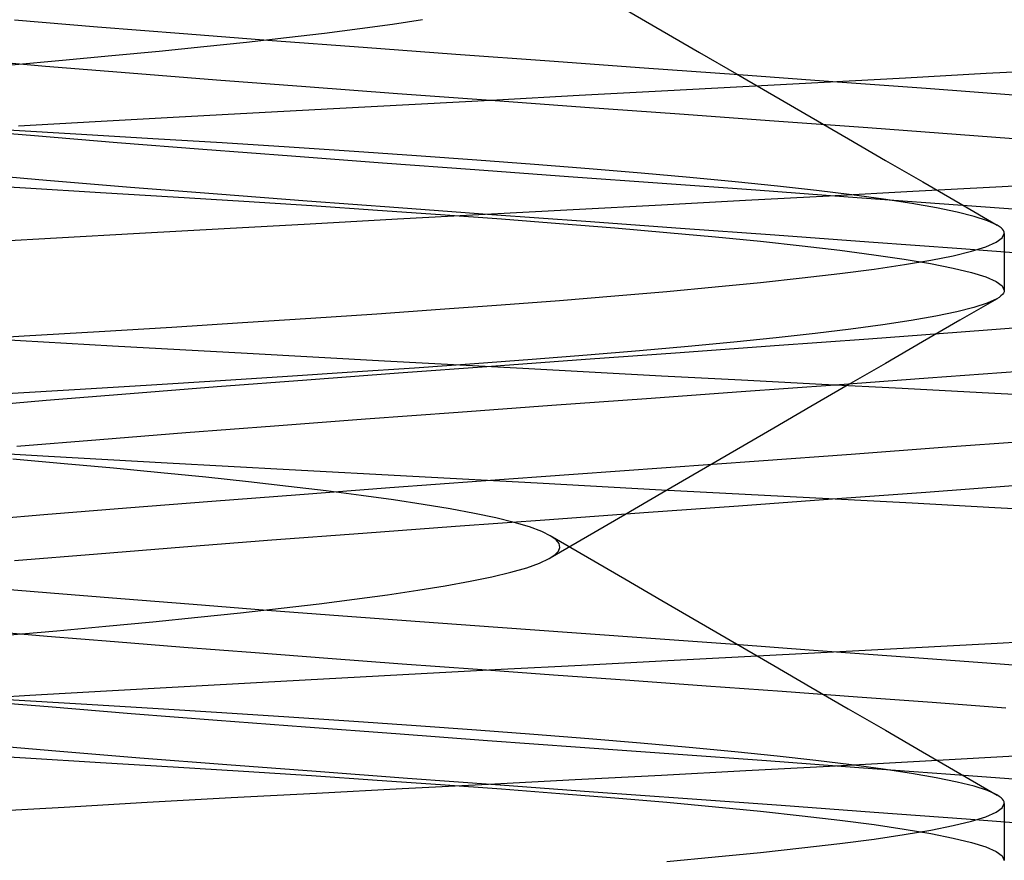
# Model space of a CAD drawing. Header units: millimetres. Extents: x 0 to 93, y -50 to 1.2.
# Tile 113 of 137: x 85.037 to 85.9, y -4.25 to -3.513. Entities that reach past the tile are written whole.
import ezdxf

# ---------------------------------------------------------------- set-up
doc = ezdxf.new("R2010")
doc.units = ezdxf.units.MM
doc.layers.add('MAIN-2', color=7, linetype='Continuous')

msp = doc.modelspace()

# ---------------------------------------------------------------- linework, layer by layer
at = {"layer": 'MAIN-2'}
for p, q in [((85.56773, -3.50322), (85.60041, -3.52221)), ((85.0326, -3.5127), (85.10519, -3.51871)), ((85.0326, -3.5127), (85.10519, -3.51871)), ((85.36398, -3.51639), (85.39039, -3.51239)), ((85.10519, -3.51871), (85.18056, -3.52471)), ((85.10519, -3.51871), (85.18056, -3.52471)), ((85.30429, -3.52433), (85.33526, -3.52037)), ((85.33526, -3.52037), (85.36398, -3.51639)), ((85.60041, -3.52221), (85.63309, -3.5412)), ((85.18056, -3.52471), (85.25835, -3.53072)), ((85.18056, -3.52471), (85.25835, -3.53072)), ((85.23586, -3.53222), (85.27113, -3.52827)), ((85.25835, -3.53072), (85.33811, -3.53672)), ((85.25835, -3.53072), (85.33811, -3.53672)), ((85.27113, -3.52827), (85.30429, -3.52433)), ((85.11788, -3.54409), (85.15919, -3.54013)), ((85.15919, -3.54013), (85.19853, -3.53617)), ((85.19853, -3.53617), (85.23586, -3.53222)), ((85.33811, -3.53672), (85.41941, -3.54273)), ((85.33811, -3.53672), (85.41941, -3.54273)), ((84.98895, -3.54722), (85.05958, -3.55322)), ((84.98895, -3.54722), (85.05958, -3.55322)), ((85.02972, -3.55206), (85.07469, -3.54807)), ((85.07469, -3.54807), (85.11788, -3.54409)), ((85.41941, -3.54273), (85.50175, -3.54874)), ((85.41941, -3.54273), (85.50175, -3.54874)), ((85.50175, -3.54874), (85.58466, -3.55474)), ((85.50175, -3.54874), (85.58466, -3.55474)), ((85.63309, -3.5412), (85.66577, -3.56017)), ((85.05958, -3.55322), (85.13323, -3.55923)), ((85.05958, -3.55322), (85.13323, -3.55923)), ((85.58466, -3.55474), (85.66766, -3.56075)), ((85.58466, -3.55474), (85.66766, -3.56075)), ((85.88461, -3.55959), (85.95492, -3.55582)), ((85.88461, -3.55959), (85.95492, -3.55582)), ((85.13323, -3.55923), (85.20953, -3.56523)), ((85.13323, -3.55923), (85.20953, -3.56523)), ((85.20953, -3.56523), (85.28807, -3.57123)), ((85.20953, -3.56523), (85.28807, -3.57123)), ((85.66577, -3.56017), (85.69846, -3.57915)), ((85.66766, -3.56075), (85.75026, -3.56675)), ((85.66766, -3.56075), (85.75026, -3.56675)), ((85.74263, -3.56728), (85.81377, -3.56341)), ((85.74263, -3.56728), (85.81377, -3.56341)), ((85.81377, -3.56341), (85.88461, -3.55959)), ((85.81377, -3.56341), (85.88461, -3.55959)), ((85.28807, -3.57123), (85.36844, -3.57724)), ((85.28807, -3.57123), (85.36844, -3.57724)), ((85.6, -3.57501), (85.67132, -3.57115)), ((85.6, -3.57501), (85.67132, -3.57115)), ((85.67132, -3.57115), (85.74263, -3.56728)), ((85.67132, -3.57115), (85.74263, -3.56728)), ((85.75026, -3.56675), (85.83199, -3.57276)), ((85.75026, -3.56675), (85.83199, -3.57276)), ((85.83199, -3.57276), (85.91236, -3.57876)), ((85.83199, -3.57276), (85.91236, -3.57876)), ((85.36844, -3.57724), (85.45015, -3.58324)), ((85.36844, -3.57724), (85.45015, -3.58324)), ((85.38375, -3.58661), (85.45558, -3.58277)), ((85.38375, -3.58661), (85.45558, -3.58277)), ((85.45015, -3.58324), (85.53272, -3.58924)), ((85.45015, -3.58324), (85.53272, -3.58924)), ((85.45558, -3.58277), (85.52769, -3.5789)), ((85.45558, -3.58277), (85.52769, -3.5789)), ((85.52769, -3.5789), (85.6, -3.57501)), ((85.52769, -3.5789), (85.6, -3.57501)), ((85.69846, -3.57915), (85.73112, -3.59811)), ((85.24154, -3.59424), (85.31233, -3.59044)), ((85.24154, -3.59424), (85.31233, -3.59044)), ((85.31233, -3.59044), (85.38375, -3.58661)), ((85.31233, -3.59044), (85.38375, -3.58661)), ((85.53272, -3.58924), (85.61568, -3.59525)), ((85.53272, -3.58924), (85.61568, -3.59525)), ((85.10311, -3.6018), (85.17169, -3.59803)), ((85.10311, -3.6018), (85.17169, -3.59803)), ((85.17169, -3.59803), (85.24154, -3.59424)), ((85.17169, -3.59803), (85.24154, -3.59424)), ((85.61568, -3.59525), (85.69855, -3.60125)), ((85.61568, -3.59525), (85.69855, -3.60125)), ((85.73112, -3.59811), (85.76379, -3.61707)), ((84.98073, -3.60833), (85.04998, -3.61425)), ((84.98073, -3.60833), (85.04998, -3.61425)), ((85.09123, -3.61313), (85.0268, -3.60932)), ((85.03606, -3.60557), (85.10311, -3.6018)), ((85.03606, -3.60557), (85.10311, -3.6018)), ((85.69855, -3.60125), (85.78085, -3.60725)), ((85.69855, -3.60125), (85.78085, -3.60725)), ((85.78085, -3.60725), (85.8621, -3.61325)), ((85.78085, -3.60725), (85.8621, -3.61325)), ((85.04998, -3.61425), (85.12241, -3.62018)), ((85.04998, -3.61425), (85.12241, -3.62018)), ((85.15391, -3.61692), (85.09123, -3.61313)), ((85.21467, -3.6207), (85.15391, -3.61692)), ((85.76379, -3.61707), (85.79639, -3.63599)), ((85.8621, -3.61325), (85.94181, -3.61926)), ((85.8621, -3.61325), (85.94181, -3.61926)), ((85.12241, -3.62018), (85.19765, -3.62612)), ((85.12241, -3.62018), (85.19765, -3.62612)), ((85.19765, -3.62612), (85.27538, -3.63209)), ((85.19765, -3.62612), (85.27538, -3.63209)), ((85.27346, -3.62447), (85.21467, -3.6207)), ((85.33028, -3.62824), (85.27346, -3.62447)), ((85.27538, -3.63209), (85.35511, -3.63807)), ((85.27538, -3.63209), (85.35511, -3.63807)), ((85.3851, -3.63202), (85.33028, -3.62824)), ((85.43785, -3.63581), (85.3851, -3.63202)), ((85.35511, -3.63807), (85.43629, -3.64405)), ((85.35511, -3.63807), (85.43629, -3.64405)), ((85.48837, -3.63961), (85.43785, -3.63581)), ((85.53644, -3.64341), (85.48837, -3.63961)), ((85.5819, -3.64721), (85.53644, -3.64341)), ((85.79639, -3.63599), (85.82902, -3.65491)), ((84.98967, -3.64731), (85.06038, -3.65331)), ((84.98967, -3.64731), (85.06038, -3.65331)), ((85.43629, -3.64405), (85.51829, -3.65002)), ((85.43629, -3.64405), (85.51829, -3.65002)), ((85.51829, -3.65002), (85.60053, -3.65598)), ((85.51829, -3.65002), (85.60053, -3.65598)), ((85.62464, -3.651), (85.5819, -3.64721)), ((85.66457, -3.6548), (85.62464, -3.651)), ((84.9747, -3.65621), (85.04207, -3.66012)), ((85.04207, -3.66012), (85.10777, -3.66403)), ((85.06038, -3.65331), (85.13411, -3.65932)), ((85.06038, -3.65331), (85.13411, -3.65932)), ((85.13411, -3.65932), (85.21045, -3.66532)), ((85.13411, -3.65932), (85.21045, -3.66532)), ((85.60053, -3.65598), (85.68245, -3.66191)), ((85.60053, -3.65598), (85.68245, -3.66191)), ((85.70161, -3.65859), (85.66457, -3.6548)), ((85.73567, -3.66238), (85.70161, -3.65859)), ((85.82027, -3.66311), (85.89316, -3.65923)), ((85.82027, -3.66311), (85.89316, -3.65923)), ((85.82902, -3.65491), (85.86165, -3.67383)), ((85.89316, -3.65923), (85.96545, -3.65538)), ((85.89316, -3.65923), (85.96545, -3.65538)), ((85.10777, -3.66403), (85.17163, -3.66792)), ((85.17163, -3.66792), (85.23344, -3.6718)), ((85.21045, -3.66532), (85.28898, -3.67132)), ((85.21045, -3.66532), (85.28898, -3.67132)), ((85.67352, -3.67097), (85.747, -3.66703)), ((85.67352, -3.67097), (85.747, -3.66703)), ((85.68245, -3.66191), (85.76359, -3.66781)), ((85.68245, -3.66191), (85.76359, -3.66781)), ((85.7667, -3.66617), (85.73567, -3.66238)), ((85.747, -3.66703), (85.82027, -3.66311)), ((85.747, -3.66703), (85.82027, -3.66311)), ((85.76359, -3.66781), (85.84363, -3.6737)), ((85.76359, -3.66781), (85.84363, -3.6737)), ((85.79463, -3.66996), (85.7667, -3.66617)), ((85.23344, -3.6718), (85.29313, -3.67568)), ((85.28898, -3.67132), (85.36929, -3.67732)), ((85.28898, -3.67132), (85.36929, -3.67732)), ((85.29313, -3.67568), (85.35071, -3.67955)), ((85.36929, -3.67732), (85.45096, -3.68332)), ((85.36929, -3.67732), (85.45096, -3.68332)), ((85.52245, -3.67908), (85.6, -3.67492)), ((85.52245, -3.67908), (85.6, -3.67492)), ((85.6, -3.67492), (85.67352, -3.67097)), ((85.6, -3.67492), (85.67352, -3.67097)), ((85.8194, -3.67375), (85.79463, -3.66996)), ((85.84095, -3.67754), (85.8194, -3.67375)), ((85.85924, -3.68133), (85.84095, -3.67754)), ((85.84363, -3.6737), (85.92225, -3.67959)), ((85.84363, -3.6737), (85.92225, -3.67959)), ((85.86165, -3.67383), (85.89428, -3.69276)), ((85.35071, -3.67955), (85.40617, -3.68343)), ((85.36821, -3.68736), (85.44514, -3.68322)), ((85.36821, -3.68736), (85.44514, -3.68322)), ((85.40617, -3.68343), (85.4595, -3.68734)), ((85.44514, -3.68322), (85.52245, -3.67908)), ((85.44514, -3.68322), (85.52245, -3.67908)), ((85.45096, -3.68332), (85.5335, -3.68933)), ((85.45096, -3.68332), (85.5335, -3.68933)), ((85.87421, -3.68512), (85.85924, -3.68133)), ((85.88586, -3.68891), (85.87421, -3.68512)), ((85.14214, -3.69976), (85.21642, -3.69565)), ((85.14214, -3.69976), (85.21642, -3.69565)), ((85.21642, -3.69565), (85.29188, -3.69151)), ((85.21642, -3.69565), (85.29188, -3.69151)), ((85.29188, -3.69151), (85.36821, -3.68736)), ((85.29188, -3.69151), (85.36821, -3.68736)), ((85.4595, -3.68734), (85.5105, -3.69125)), ((85.5105, -3.69125), (85.55893, -3.69518)), ((85.5335, -3.68933), (85.61643, -3.69533)), ((85.5335, -3.68933), (85.61643, -3.69533)), ((85.55893, -3.69518), (85.60456, -3.69911)), ((85.61643, -3.69533), (85.69929, -3.70133)), ((85.61643, -3.69533), (85.69929, -3.70133)), ((85.89413, -3.6927), (85.88586, -3.68891)), ((85.89607, -3.69392), (85.89413, -3.6927)), ((85.89767, -3.69515), (85.89607, -3.69392)), ((85.8989, -3.69637), (85.89767, -3.69515)), ((84.99838, -3.70778), (85.06939, -3.70379)), ((84.99838, -3.70778), (85.06939, -3.70379)), ((85.06939, -3.70379), (85.14214, -3.69976)), ((85.06939, -3.70379), (85.14214, -3.69976)), ((85.60456, -3.69911), (85.6472, -3.70303)), ((85.6472, -3.70303), (85.68675, -3.70695)), ((85.69929, -3.70133), (85.78158, -3.70733)), ((85.69929, -3.70133), (85.78158, -3.70733)), ((85.8933, -3.70784), (85.8987, -3.70394)), ((85.8987, -3.70394), (85.9005, -3.70004)), ((85.89979, -3.69759), (85.8989, -3.69637)), ((85.90032, -3.69882), (85.89979, -3.69759)), ((85.9005, -3.70004), (85.90032, -3.69882)), ((85.9005, -3.70004), (85.9005, -3.74996)), ((85.68675, -3.70695), (85.72315, -3.71087)), ((85.72315, -3.71087), (85.75632, -3.71478)), ((85.78158, -3.70733), (85.86284, -3.71333)), ((85.78158, -3.70733), (85.86284, -3.71333)), ((85.87173, -3.71565), (85.8843, -3.71175)), ((85.8843, -3.71175), (85.8933, -3.70784)), ((85.75632, -3.71478), (85.7862, -3.71869)), ((85.7862, -3.71869), (85.81274, -3.7226)), ((85.83595, -3.72347), (85.8556, -3.71956)), ((85.8556, -3.71956), (85.87173, -3.71565)), ((85.86284, -3.71333), (85.94257, -3.71934)), ((85.86284, -3.71333), (85.94257, -3.71934)), ((85.78627, -3.7313), (85.81283, -3.72738)), ((85.81274, -3.7226), (85.83587, -3.72651)), ((85.81283, -3.72738), (85.83595, -3.72347)), ((85.83587, -3.72651), (85.85554, -3.73042)), ((85.72311, -3.73913), (85.75634, -3.73521)), ((85.75634, -3.73521), (85.78627, -3.7313)), ((85.85554, -3.73042), (85.8717, -3.73434)), ((85.8717, -3.73434), (85.88431, -3.73826)), ((85.88431, -3.73826), (85.89333, -3.74218)), ((85.60442, -3.7509), (85.64706, -3.74697)), ((85.64706, -3.74697), (85.68665, -3.74305)), ((85.68665, -3.74305), (85.72311, -3.73913)), ((85.89333, -3.74218), (85.89873, -3.74609)), ((85.89873, -3.74609), (85.90051, -3.75)), ((85.51043, -3.75875), (85.55885, -3.75482)), ((85.55885, -3.75482), (85.60442, -3.7509)), ((85.89758, -3.75493), (85.89594, -3.75616)), ((85.89884, -3.75369), (85.89758, -3.75493)), ((85.89976, -3.75246), (85.89884, -3.75369)), ((85.90031, -3.75123), (85.89976, -3.75246)), ((85.90051, -3.75), (85.90031, -3.75123)), ((85.40585, -3.76659), (85.45937, -3.76267)), ((85.45937, -3.76267), (85.51043, -3.75875)), ((85.89416, -3.75729), (85.86151, -3.77622)), ((85.88559, -3.76118), (85.87386, -3.76498)), ((85.89396, -3.75739), (85.88559, -3.76118)), ((85.89594, -3.75616), (85.89396, -3.75739)), ((85.29227, -3.77438), (85.35011, -3.77049)), ((85.35011, -3.77049), (85.40585, -3.76659)), ((85.8404, -3.77256), (85.81873, -3.77635)), ((85.85879, -3.76877), (85.8404, -3.77256)), ((85.87386, -3.76498), (85.85879, -3.76877)), ((85.17048, -3.78215), (85.23239, -3.77826)), ((85.23239, -3.77826), (85.29227, -3.77438)), ((85.79385, -3.78014), (85.76582, -3.78393)), ((85.81873, -3.77635), (85.79385, -3.78014)), ((85.86151, -3.77622), (85.82887, -3.79515)), ((85.94241, -3.78066), (85.86265, -3.78667)), ((85.94241, -3.78066), (85.86265, -3.78667)), ((84.97343, -3.79385), (85.04081, -3.78994)), ((85.04081, -3.78994), (85.10657, -3.78604)), ((85.10657, -3.78604), (85.17048, -3.78215)), ((85.7347, -3.78772), (85.70055, -3.79152)), ((85.76582, -3.78393), (85.7347, -3.78772)), ((85.86265, -3.78667), (85.78138, -3.79267)), ((85.86265, -3.78667), (85.78138, -3.79267)), ((85.11836, -3.79881), (85.00358, -3.79234)), ((85.11836, -3.79881), (85.00358, -3.79234)), ((85.23655, -3.80541), (85.11836, -3.79881)), ((85.23655, -3.80541), (85.11836, -3.79881)), ((85.62337, -3.79911), (85.58043, -3.80291)), ((85.69908, -3.79867), (85.61623, -3.80467)), ((85.69908, -3.79867), (85.61623, -3.80467)), ((85.66343, -3.79531), (85.62337, -3.79911)), ((85.70055, -3.79152), (85.66343, -3.79531)), ((85.78138, -3.79267), (85.69908, -3.79867)), ((85.78138, -3.79267), (85.69908, -3.79867)), ((85.82887, -3.79515), (85.79624, -3.81408)), ((85.35694, -3.81206), (85.23655, -3.80541)), ((85.35694, -3.81206), (85.23655, -3.80541)), ((85.53472, -3.80672), (85.48647, -3.81053)), ((85.61623, -3.80467), (85.53332, -3.81067)), ((85.61623, -3.80467), (85.53332, -3.81067)), ((85.58043, -3.80291), (85.53472, -3.80672)), ((85.47833, -3.81867), (85.35694, -3.81206)), ((85.47833, -3.81867), (85.35694, -3.81206)), ((85.43589, -3.81433), (85.38321, -3.81811)), ((85.48647, -3.81053), (85.43589, -3.81433)), ((85.53332, -3.81067), (85.45079, -3.81667)), ((85.53332, -3.81067), (85.45079, -3.81667)), ((85.79624, -3.81408), (85.76361, -3.83301)), ((85.32854, -3.82188), (85.27187, -3.82563)), ((85.36915, -3.82268), (85.28884, -3.82868)), ((85.36915, -3.82268), (85.28884, -3.82868)), ((85.38321, -3.81811), (85.32854, -3.82188)), ((85.45079, -3.81667), (85.36915, -3.82268)), ((85.45079, -3.81667), (85.36915, -3.82268)), ((85.59999, -3.82516), (85.47833, -3.81867)), ((85.59999, -3.82516), (85.47833, -3.81867)), ((85.67008, -3.82884), (85.59999, -3.82516)), ((85.67008, -3.82884), (85.59999, -3.82516)), ((85.91423, -3.82106), (85.83385, -3.82706)), ((85.91423, -3.82106), (85.83385, -3.82706)), ((85.15254, -3.83316), (85.08999, -3.83695)), ((85.2132, -3.82939), (85.15254, -3.83316)), ((85.28884, -3.82868), (85.2103, -3.83468)), ((85.28884, -3.82868), (85.2103, -3.83468)), ((85.27187, -3.82563), (85.2132, -3.82939)), ((85.75215, -3.83307), (85.66959, -3.83907)), ((85.75215, -3.83307), (85.66959, -3.83907)), ((85.74039, -3.83251), (85.67008, -3.82884)), ((85.74039, -3.83251), (85.67008, -3.82884)), ((85.76361, -3.83301), (85.73095, -3.85197)), ((85.81078, -3.83619), (85.74039, -3.83251)), ((85.81078, -3.83619), (85.74039, -3.83251)), ((85.83385, -3.82706), (85.75215, -3.83307)), ((85.83385, -3.82706), (85.75215, -3.83307)), ((85.08999, -3.83695), (85.02573, -3.84074)), ((85.13394, -3.84069), (85.06019, -3.84669)), ((85.13394, -3.84069), (85.06019, -3.84669)), ((85.2103, -3.83468), (85.13394, -3.84069)), ((85.2103, -3.83468), (85.13394, -3.84069)), ((85.66959, -3.83907), (85.58664, -3.84508)), ((85.66959, -3.83907), (85.58664, -3.84508)), ((85.88113, -3.83991), (85.81078, -3.83619)), ((85.88113, -3.83991), (85.81078, -3.83619)), ((85.95123, -3.84366), (85.88113, -3.83991)), ((85.95123, -3.84366), (85.88113, -3.83991)), ((85.06019, -3.84669), (84.98946, -3.85269)), ((85.06019, -3.84669), (84.98946, -3.85269)), ((85.50378, -3.85108), (85.4215, -3.85708)), ((85.50378, -3.85108), (85.4215, -3.85708)), ((85.58664, -3.84508), (85.50378, -3.85108)), ((85.58664, -3.84508), (85.50378, -3.85108)), ((85.4215, -3.85708), (85.34026, -3.86308)), ((85.4215, -3.85708), (85.34026, -3.86308)), ((85.73095, -3.85197), (85.69829, -3.87093)), ((85.34026, -3.86308), (85.26052, -3.86909)), ((85.34026, -3.86308), (85.26052, -3.86909)), ((85.18269, -3.87509), (85.1072, -3.88109)), ((85.18269, -3.87509), (85.1072, -3.88109)), ((85.26052, -3.86909), (85.18269, -3.87509)), ((85.26052, -3.86909), (85.18269, -3.87509)), ((85.69829, -3.87093), (85.66561, -3.88991)), ((85.1072, -3.88109), (85.03447, -3.88709)), ((85.1072, -3.88109), (85.03447, -3.88709)), ((85.92496, -3.88207), (85.84631, -3.88797)), ((85.92496, -3.88207), (85.84631, -3.88797)), ((85.06219, -3.89576), (84.96084, -3.89003)), ((85.06219, -3.89576), (84.96084, -3.89003)), ((85.66561, -3.88991), (85.63293, -3.90888)), ((85.76624, -3.89386), (85.6853, -3.89976)), ((85.76624, -3.89386), (85.6853, -3.89976)), ((85.84631, -3.88797), (85.76624, -3.89386)), ((85.84631, -3.88797), (85.76624, -3.89386)), ((85.07603, -3.90205), (85.03112, -3.89807)), ((85.16647, -3.90152), (85.06219, -3.89576)), ((85.16647, -3.90152), (85.06219, -3.89576)), ((85.11926, -3.90604), (85.07603, -3.90205)), ((85.27335, -3.90737), (85.16647, -3.90152)), ((85.27335, -3.90737), (85.16647, -3.90152)), ((85.6853, -3.89976), (85.60395, -3.90565)), ((85.6853, -3.89976), (85.60395, -3.90565)), ((85.16065, -3.91002), (85.11926, -3.90604)), ((85.20013, -3.91399), (85.16065, -3.91002)), ((85.38181, -3.91328), (85.27335, -3.90737)), ((85.38181, -3.91328), (85.27335, -3.90737)), ((85.5226, -3.91154), (85.44165, -3.91743)), ((85.5226, -3.91154), (85.44165, -3.91743)), ((85.60395, -3.90565), (85.5226, -3.91154)), ((85.60395, -3.90565), (85.5226, -3.91154)), ((85.63293, -3.90888), (85.60026, -3.92787)), ((85.23757, -3.91796), (85.20013, -3.91399)), ((85.27284, -3.92192), (85.23757, -3.91796)), ((85.44165, -3.91743), (85.36153, -3.92332)), ((85.44165, -3.91743), (85.36153, -3.92332)), ((85.49085, -3.91923), (85.38181, -3.91328)), ((85.49085, -3.91923), (85.38181, -3.91328)), ((85.59999, -3.92514), (85.49085, -3.91923)), ((85.59999, -3.92514), (85.49085, -3.91923)), ((85.30586, -3.92588), (85.27284, -3.92192)), ((85.36153, -3.92332), (85.28271, -3.92922)), ((85.36153, -3.92332), (85.28271, -3.92922)), ((85.33656, -3.92983), (85.30586, -3.92588)), ((85.60026, -3.92787), (85.56759, -3.94686)), ((85.67328, -3.92905), (85.59999, -3.92514)), ((85.67328, -3.92905), (85.59999, -3.92514)), ((85.83167, -3.92725), (85.74995, -3.93326)), ((85.83167, -3.92725), (85.74995, -3.93326)), ((85.91205, -3.92125), (85.83167, -3.92725)), ((85.91205, -3.92125), (85.83167, -3.92725)), ((85.2056, -3.93512), (85.1306, -3.94103)), ((85.2056, -3.93512), (85.1306, -3.94103)), ((85.28271, -3.92922), (85.2056, -3.93512)), ((85.28271, -3.92922), (85.2056, -3.93512)), ((85.36493, -3.93376), (85.33656, -3.92983)), ((85.39097, -3.9377), (85.36493, -3.93376)), ((85.74995, -3.93326), (85.66737, -3.93926)), ((85.74995, -3.93326), (85.66737, -3.93926)), ((85.74651, -3.93293), (85.67328, -3.92905)), ((85.74651, -3.93293), (85.67328, -3.92905)), ((85.81956, -3.93679), (85.74651, -3.93293)), ((85.81956, -3.93679), (85.74651, -3.93293)), ((85.89231, -3.94063), (85.81956, -3.93679)), ((85.89231, -3.94063), (85.81956, -3.93679)), ((85.1306, -3.94103), (85.05811, -3.94694)), ((85.1306, -3.94103), (85.05811, -3.94694)), ((85.41463, -3.94165), (85.39097, -3.9377)), ((85.43588, -3.94561), (85.41463, -3.94165)), ((85.45461, -3.94959), (85.43588, -3.94561)), ((85.5844, -3.94526), (85.50153, -3.95127)), ((85.5844, -3.94526), (85.50153, -3.95127)), ((85.66737, -3.93926), (85.5844, -3.94526)), ((85.66737, -3.93926), (85.5844, -3.94526)), ((85.96452, -3.94448), (85.89231, -3.94063)), ((85.96452, -3.94448), (85.89231, -3.94063)), ((85.05811, -3.94694), (84.98849, -3.95286)), ((85.05811, -3.94694), (84.98849, -3.95286)), ((85.50153, -3.95127), (85.41924, -3.95727)), ((85.50153, -3.95127), (85.41924, -3.95727)), ((85.47074, -3.95356), (85.45461, -3.94959)), ((85.48419, -3.95754), (85.47074, -3.95356)), ((85.56759, -3.94686), (85.53489, -3.96587)), ((85.33799, -3.96327), (85.25827, -3.96927)), ((85.33799, -3.96327), (85.25827, -3.96927)), ((85.41924, -3.95727), (85.33799, -3.96327)), ((85.41924, -3.95727), (85.33799, -3.96327)), ((85.4949, -3.96153), (85.48419, -3.95754)), ((85.50287, -3.96552), (85.4949, -3.96153)), ((85.25827, -3.96927), (85.18053, -3.97528)), ((85.25827, -3.96927), (85.18053, -3.97528)), ((85.5022, -3.96512), (85.53488, -3.98413)), ((85.53489, -3.96587), (85.5022, -3.98489)), ((85.50738, -3.96882), (85.50287, -3.96552)), ((85.50999, -3.97213), (85.50738, -3.96882)), ((85.18053, -3.97528), (85.10516, -3.98128)), ((85.18053, -3.97528), (85.10516, -3.98128)), ((85.50642, -3.98204), (85.50951, -3.97874)), ((85.50951, -3.97874), (85.5107, -3.97544)), ((85.5107, -3.97544), (85.50999, -3.97213)), ((85.10516, -3.98128), (85.03258, -3.98728)), ((85.10516, -3.98128), (85.03258, -3.98728)), ((85.48163, -3.99326), (85.4929, -3.98929)), ((85.4929, -3.98929), (85.50143, -3.98533)), ((85.50143, -3.98533), (85.50642, -3.98204)), ((85.53488, -3.98413), (85.56758, -4.00315)), ((85.4511, -4.0012), (85.46768, -3.99723)), ((85.46768, -3.99723), (85.48163, -3.99326)), ((85.41028, -4.00912), (85.43195, -4.00516)), ((85.43195, -4.00516), (85.4511, -4.0012)), ((85.56758, -4.00315), (85.60024, -4.02213)), ((85.00457, -4.01034), (85.06403, -4.01536)), ((85.00457, -4.01034), (85.06403, -4.01536)), ((85.3596, -4.01701), (85.38614, -4.01307)), ((85.38614, -4.01307), (85.41028, -4.00912)), ((85.06403, -4.01536), (85.12559, -4.02037)), ((85.06403, -4.01536), (85.12559, -4.02037)), ((85.12559, -4.02037), (85.18901, -4.02539)), ((85.12559, -4.02037), (85.18901, -4.02539)), ((85.29955, -4.02489), (85.33071, -4.02095)), ((85.33071, -4.02095), (85.3596, -4.01701)), ((85.60024, -4.02213), (85.63292, -4.04112)), ((85.18901, -4.02539), (85.25406, -4.0304)), ((85.18901, -4.02539), (85.25406, -4.0304)), ((85.23071, -4.03278), (85.26618, -4.02883)), ((85.25406, -4.0304), (85.32048, -4.03542)), ((85.25406, -4.0304), (85.32048, -4.03542)), ((85.26618, -4.02883), (85.29955, -4.02489)), ((85.11249, -4.04461), (85.15377, -4.04067)), ((85.15377, -4.04067), (85.19321, -4.03673)), ((85.19321, -4.03673), (85.23071, -4.03278)), ((85.32048, -4.03542), (85.38804, -4.04043)), ((85.32048, -4.03542), (85.38804, -4.04043)), ((85.38804, -4.04043), (85.45645, -4.04545)), ((85.38804, -4.04043), (85.45645, -4.04545)), ((85.00433, -4.04851), (85.06119, -4.0533)), ((85.00433, -4.04851), (85.06119, -4.0533)), ((85.0248, -4.05246), (85.06947, -4.04854)), ((85.06947, -4.04854), (85.11249, -4.04461)), ((85.45645, -4.04545), (85.52544, -4.05046)), ((85.45645, -4.04545), (85.52544, -4.05046)), ((85.63292, -4.04112), (85.6656, -4.0601)), ((85.06119, -4.0533), (85.12019, -4.05811)), ((85.06119, -4.0533), (85.12019, -4.05811)), ((85.12019, -4.05811), (85.18107, -4.06293)), ((85.12019, -4.05811), (85.18107, -4.06293)), ((85.52544, -4.05046), (85.59473, -4.05548)), ((85.52544, -4.05046), (85.59473, -4.05548)), ((85.59473, -4.05548), (85.66405, -4.0605)), ((85.59473, -4.05548), (85.66405, -4.0605)), ((85.88894, -4.05968), (85.95998, -4.05575)), ((85.88894, -4.05968), (85.95998, -4.05575)), ((85.18107, -4.06293), (85.24355, -4.06778)), ((85.18107, -4.06293), (85.24355, -4.06778)), ((85.66405, -4.0605), (85.7331, -4.06551)), ((85.66405, -4.0605), (85.7331, -4.06551)), ((85.6656, -4.0601), (85.69828, -4.07908)), ((85.7331, -4.06551), (85.80162, -4.07053)), ((85.7331, -4.06551), (85.80162, -4.07053)), ((85.74512, -4.06744), (85.81726, -4.06358)), ((85.74512, -4.06744), (85.81726, -4.06358)), ((85.81726, -4.06358), (85.88894, -4.05968)), ((85.81726, -4.06358), (85.88894, -4.05968)), ((85.24355, -4.06778), (85.30739, -4.07264)), ((85.24355, -4.06778), (85.30739, -4.07264)), ((85.30739, -4.07264), (85.37241, -4.07749)), ((85.30739, -4.07264), (85.37241, -4.07749)), ((85.52971, -4.07871), (85.60001, -4.07506)), ((85.52971, -4.07871), (85.60001, -4.07506)), ((85.60001, -4.07506), (85.67266, -4.07127)), ((85.60001, -4.07506), (85.67266, -4.07127)), ((85.67266, -4.07127), (85.74512, -4.06744)), ((85.67266, -4.07127), (85.74512, -4.06744)), ((85.80162, -4.07053), (85.86932, -4.07555)), ((85.80162, -4.07053), (85.86932, -4.07555)), ((85.86932, -4.07555), (85.93594, -4.08056)), ((85.86932, -4.07555), (85.93594, -4.08056)), ((85.37241, -4.07749), (85.43839, -4.08235)), ((85.37241, -4.07749), (85.43839, -4.08235)), ((85.38921, -4.08607), (85.45937, -4.08238)), ((85.38921, -4.08607), (85.45937, -4.08238)), ((85.43839, -4.08235), (85.50506, -4.08719)), ((85.43839, -4.08235), (85.50506, -4.08719)), ((85.45937, -4.08238), (85.52971, -4.07871)), ((85.45937, -4.08238), (85.52971, -4.07871)), ((85.69828, -4.07908), (85.73093, -4.09804)), ((85.25005, -4.09359), (85.31938, -4.0898)), ((85.25005, -4.09359), (85.31938, -4.0898)), ((85.31938, -4.0898), (85.38921, -4.08607)), ((85.31938, -4.0898), (85.38921, -4.08607)), ((85.50506, -4.08719), (85.57204, -4.09202)), ((85.50506, -4.08719), (85.57204, -4.09202)), ((85.57204, -4.09202), (85.639, -4.09685)), ((85.57204, -4.09202), (85.639, -4.09685)), ((85.04589, -4.10516), (85.11319, -4.10128)), ((85.04589, -4.10516), (85.11319, -4.10128)), ((85.11319, -4.10128), (85.18129, -4.09741)), ((85.11319, -4.10128), (85.18129, -4.09741)), ((85.18129, -4.09741), (85.25005, -4.09359)), ((85.18129, -4.09741), (85.25005, -4.09359)), ((85.639, -4.09685), (85.70566, -4.10168)), ((85.639, -4.09685), (85.70566, -4.10168)), ((85.73093, -4.09804), (85.7636, -4.11699)), ((84.97968, -4.10905), (85.04589, -4.10516)), ((84.97968, -4.10905), (85.04589, -4.10516)), ((84.99217, -4.10926), (85.0619, -4.11518)), ((84.99217, -4.10926), (85.0619, -4.11518)), ((85.09101, -4.11311), (85.02661, -4.10931)), ((85.70566, -4.10168), (85.7718, -4.10651)), ((85.70566, -4.10168), (85.7718, -4.10651)), ((85.7718, -4.10651), (85.83722, -4.11134)), ((85.7718, -4.10651), (85.83722, -4.11134)), ((85.0619, -4.11518), (85.13468, -4.1211)), ((85.0619, -4.11518), (85.13468, -4.1211)), ((85.15366, -4.1169), (85.09101, -4.11311)), ((85.21439, -4.12068), (85.15366, -4.1169)), ((85.7636, -4.11699), (85.79623, -4.13593)), ((85.83722, -4.11134), (85.90179, -4.11618)), ((85.83722, -4.11134), (85.90179, -4.11618)), ((85.13468, -4.1211), (85.21005, -4.12702)), ((85.13468, -4.1211), (85.21005, -4.12702)), ((85.21005, -4.12702), (85.28757, -4.13293)), ((85.21005, -4.12702), (85.28757, -4.13293)), ((85.27316, -4.12445), (85.21439, -4.12068)), ((85.32996, -4.12822), (85.27316, -4.12445)), ((85.28757, -4.13293), (85.36681, -4.13885)), ((85.28757, -4.13293), (85.36681, -4.13885)), ((85.38477, -4.13199), (85.32996, -4.12822)), ((85.43751, -4.13578), (85.38477, -4.13199)), ((85.48801, -4.13958), (85.43751, -4.13578)), ((85.79623, -4.13593), (85.82888, -4.15487)), ((85.36681, -4.13885), (85.4473, -4.14476)), ((85.36681, -4.13885), (85.4473, -4.14476)), ((85.53608, -4.14338), (85.48801, -4.13958)), ((85.58154, -4.14718), (85.53608, -4.14338)), ((84.99813, -4.14804), (85.06872, -4.154)), ((84.99813, -4.14804), (85.06872, -4.154)), ((85.4473, -4.14476), (85.52862, -4.15068)), ((85.4473, -4.14476), (85.52862, -4.15068)), ((85.52862, -4.15068), (85.61031, -4.15659)), ((85.52862, -4.15068), (85.61031, -4.15659)), ((85.62427, -4.15097), (85.58154, -4.14718)), ((85.66419, -4.15476), (85.62427, -4.15097)), ((84.97469, -4.15621), (85.04214, -4.16013)), ((85.04214, -4.16013), (85.1079, -4.16403)), ((85.06872, -4.154), (85.14235, -4.15996)), ((85.06872, -4.154), (85.14235, -4.15996)), ((85.14235, -4.15996), (85.21857, -4.16593)), ((85.14235, -4.15996), (85.21857, -4.16593)), ((85.61031, -4.15659), (85.69192, -4.16251)), ((85.61031, -4.15659), (85.69192, -4.16251)), ((85.70123, -4.15855), (85.66419, -4.15476)), ((85.73531, -4.16234), (85.70123, -4.15855)), ((85.8208, -4.16329), (85.89395, -4.15927)), ((85.8208, -4.16329), (85.89395, -4.15927)), ((85.82888, -4.15487), (85.8615, -4.17379)), ((85.89395, -4.15927), (85.96658, -4.15524)), ((85.89395, -4.15927), (85.96658, -4.15524)), ((85.1079, -4.16403), (85.1717, -4.16792)), ((85.1717, -4.16792), (85.23339, -4.1718)), ((85.21857, -4.16593), (85.29694, -4.17189)), ((85.21857, -4.16593), (85.29694, -4.17189)), ((85.67369, -4.17125), (85.74733, -4.16729)), ((85.67369, -4.17125), (85.74733, -4.16729)), ((85.69192, -4.16251), (85.77303, -4.16843)), ((85.69192, -4.16251), (85.77303, -4.16843)), ((85.76637, -4.16613), (85.73531, -4.16234)), ((85.74733, -4.16729), (85.8208, -4.16329)), ((85.74733, -4.16729), (85.8208, -4.16329)), ((85.79433, -4.16992), (85.76637, -4.16613)), ((85.77303, -4.16843), (85.8532, -4.17434)), ((85.77303, -4.16843), (85.8532, -4.17434)), ((85.81912, -4.17371), (85.79433, -4.16992)), ((85.23339, -4.1718), (85.29301, -4.17566)), ((85.29301, -4.17566), (85.35059, -4.17954)), ((85.29694, -4.17189), (85.37698, -4.17785)), ((85.29694, -4.17189), (85.37698, -4.17785)), ((85.37698, -4.17785), (85.45824, -4.18382)), ((85.37698, -4.17785), (85.45824, -4.18382)), ((85.44824, -4.18305), (85.52412, -4.17912)), ((85.44824, -4.18305), (85.52412, -4.17912)), ((85.52412, -4.17912), (85.60001, -4.17516)), ((85.52412, -4.17912), (85.60001, -4.17516)), ((85.60001, -4.17516), (85.67369, -4.17125)), ((85.60001, -4.17516), (85.67369, -4.17125)), ((85.8407, -4.17749), (85.81912, -4.17371)), ((85.85902, -4.18128), (85.8407, -4.17749)), ((85.8532, -4.17434), (85.93199, -4.18026)), ((85.8532, -4.17434), (85.93199, -4.18026)), ((85.8615, -4.17379), (85.89413, -4.19272)), ((85.29726, -4.19096), (85.37255, -4.18698)), ((85.29726, -4.19096), (85.37255, -4.18698)), ((85.35059, -4.17954), (85.40617, -4.18343)), ((85.37255, -4.18698), (85.44824, -4.18305)), ((85.37255, -4.18698), (85.44824, -4.18305)), ((85.40617, -4.18343), (85.45959, -4.18734)), ((85.45824, -4.18382), (85.54028, -4.18978)), ((85.45824, -4.18382), (85.54028, -4.18978)), ((85.45959, -4.18734), (85.51062, -4.19126)), ((85.87404, -4.18507), (85.85902, -4.18128)), ((85.88571, -4.18886), (85.87404, -4.18507)), ((85.14876, -4.19908), (85.22258, -4.195)), ((85.14876, -4.19908), (85.22258, -4.195)), ((85.22258, -4.195), (85.29726, -4.19096)), ((85.22258, -4.195), (85.29726, -4.19096)), ((85.51062, -4.19126), (85.55901, -4.19519)), ((85.54028, -4.18978), (85.62263, -4.19575)), ((85.54028, -4.18978), (85.62263, -4.19575)), ((85.55901, -4.19519), (85.60457, -4.19911)), ((85.62263, -4.19575), (85.70484, -4.20171)), ((85.62263, -4.19575), (85.70484, -4.20171)), ((85.89403, -4.19265), (85.88571, -4.18886)), ((85.896, -4.19388), (85.89403, -4.19265)), ((85.89762, -4.19511), (85.896, -4.19388)), ((85.89888, -4.19634), (85.89762, -4.19511)), ((85.89978, -4.19757), (85.89888, -4.19634)), ((85.00467, -4.20739), (85.07604, -4.20322)), ((85.00467, -4.20739), (85.07604, -4.20322)), ((85.07604, -4.20322), (85.14876, -4.19908)), ((85.07604, -4.20322), (85.14876, -4.19908)), ((85.60457, -4.19911), (85.64719, -4.20303)), ((85.64719, -4.20303), (85.68675, -4.20695)), ((85.70484, -4.20171), (85.78647, -4.20768)), ((85.70484, -4.20171), (85.78647, -4.20768)), ((85.89329, -4.20784), (85.8987, -4.20394)), ((85.8987, -4.20394), (85.9005, -4.20004)), ((85.90032, -4.19881), (85.89978, -4.19757)), ((85.9005, -4.20004), (85.90032, -4.19881)), ((85.9005, -4.20004), (85.9005, -4.24996)), ((85.68675, -4.20695), (85.72317, -4.21087)), ((85.72317, -4.21087), (85.75636, -4.21478)), ((85.78647, -4.20768), (85.86707, -4.21364)), ((85.78647, -4.20768), (85.86707, -4.21364)), ((85.86707, -4.21364), (85.9462, -4.2196)), ((85.86707, -4.21364), (85.9462, -4.2196)), ((85.87172, -4.21565), (85.88429, -4.21175)), ((85.88429, -4.21175), (85.89329, -4.20784)), ((85.75636, -4.21478), (85.78625, -4.2187)), ((85.78625, -4.2187), (85.81281, -4.22261)), ((85.83594, -4.22347), (85.85558, -4.21956)), ((85.85558, -4.21956), (85.87172, -4.21565)), ((85.78623, -4.2313), (85.81281, -4.22739)), ((85.81281, -4.22261), (85.83594, -4.22652)), ((85.81281, -4.22739), (85.83594, -4.22347)), ((85.83594, -4.22652), (85.85561, -4.23044)), ((85.85561, -4.23044), (85.87176, -4.23435)), ((85.68661, -4.24306), (85.72307, -4.23914)), ((85.72307, -4.23914), (85.75629, -4.23522)), ((85.75629, -4.23522), (85.78623, -4.2313)), ((85.87176, -4.23435), (85.88435, -4.23827)), ((85.88435, -4.23827), (85.89333, -4.24218)), ((85.60441, -4.2509), (85.64703, -4.24698)), ((85.64703, -4.24698), (85.68661, -4.24306)), ((85.89333, -4.24218), (85.89873, -4.24609)), ((85.89873, -4.24609), (85.9005, -4.25))]:
    msp.add_line(p, q, dxfattribs=at)

doc.saveas('drawing.dxf')
